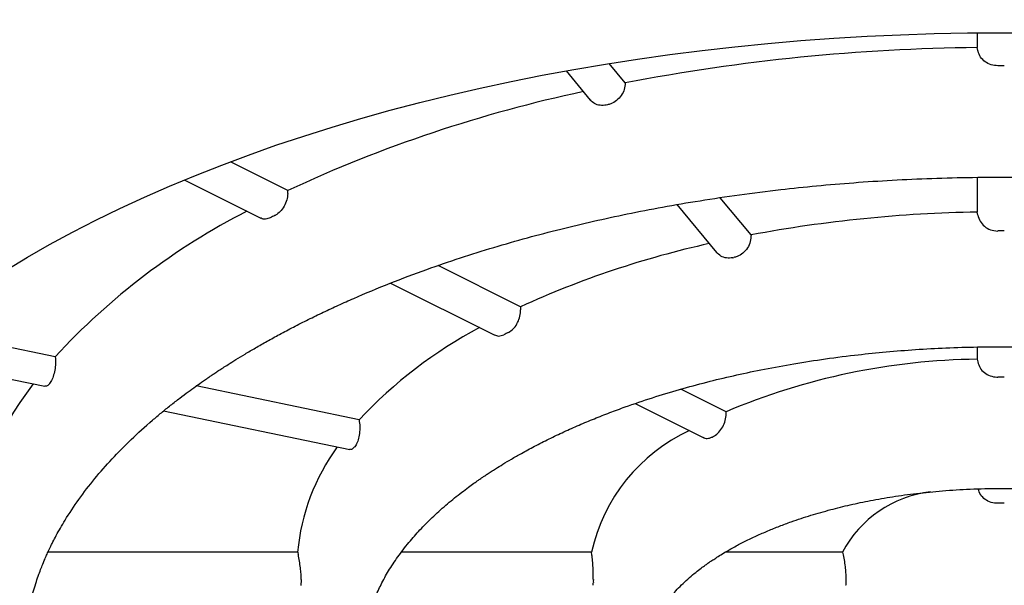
# Model space of a CAD drawing. Header units: millimetres. Extents: x 8 to 677, y 12 to 772.
# Tile 54 of 77: x 302.62 to 307.48, y 631.58 to 634.37. Entities that reach past the tile are written whole.
import ezdxf

# ---------------------------------------------------------------- set-up
doc = ezdxf.new("R2010")
doc.units = ezdxf.units.MM

msp = doc.modelspace()

# ---------------------------------------------------------------- linework, layer by layer
at = {"color": 7, "linetype": 'Continuous', "lineweight": 30}
for p, q in [((307.3495, 634.3056), (307.3495, 634.2323)), ((307.3521, 634.2187), (307.3495, 634.2323)), ((305.6101, 634.058), (305.5304, 634.1543)), ((305.3182, 634.1181), (305.4378, 633.9737)), ((305.5219, 633.9498), (305.5166, 633.9487)), ((303.9437, 633.5269), (303.6595, 633.669)), ((303.4319, 633.579), (303.8104, 633.3898)), ((307.3495, 633.5918), (307.3495, 633.4199)), ((303.9431, 633.5127), (303.9437, 633.5269)), ((306.2319, 633.3075), (306.0795, 633.4914)), ((305.8658, 633.457), (306.0611, 633.2213)), ((307.3521, 633.4057), (307.3495, 633.4199)), ((306.1412, 633.1947), (306.1465, 633.1958)), ((305.0926, 632.9524), (304.6854, 633.1561)), ((304.4509, 633.0696), (304.9634, 632.8133)), ((305.0926, 632.9524), (305.0928, 632.9378)), ((302.7943, 632.7057), (302.1324, 632.8428)), ((307.3495, 632.754), (307.3495, 632.6938)), ((301.9807, 632.7174), (302.742, 632.5598)), ((307.3495, 632.6938), (307.3521, 632.6802)), ((304.2953, 632.3949), (303.4909, 632.5615)), ((306.1087, 632.4342), (305.8853, 632.5459)), ((305.6596, 632.4747), (305.9945, 632.3072)), ((303.3294, 632.4381), (304.2489, 632.2477)), ((306.0405, 632.3094), (306.0446, 632.3115)), ((304.274, 632.2611), (304.2718, 632.2585)), ((303.9919, 631.741), (302.7583, 631.741)), ((303.9919, 631.741), (303.9948, 631.727)), ((305.4441, 631.741), (304.5046, 631.741)), ((305.4457, 631.727), (305.4441, 631.741)), ((306.6829, 631.741), (306.1046, 631.741)), ((306.6829, 631.741), (306.6863, 631.727))]:
    msp.add_line(p, q, dxfattribs=at)
at = {"color": 7, "linetype": 'Continuous', "lineweight": 30, "flags": 128}
msp.add_lwpolyline([(302.5514, 633.1338), (302.6573, 633.1975), (302.7665, 633.2597), (302.8789, 633.3205), (302.9944, 633.3798), (303.113, 633.4376), (303.2346, 633.4938), (303.3591, 633.5484), (303.4864, 633.6013), (303.6164, 633.6526), (303.7491, 633.7021), (303.8843, 633.7499), (304.022, 633.7959), (304.1621, 633.8401), (304.3044, 633.8824), (304.4488, 633.9229), (304.5954, 633.9614), (304.7439, 633.998), (304.8942, 634.0327), (305.0464, 634.0654), (305.2002, 634.0961), (305.3555, 634.1247), (305.5123, 634.1513), (305.6705, 634.1759), (305.8298, 634.1984), (305.9903, 634.2187), (306.1518, 634.237), (306.3142, 634.2532), (306.4774, 634.2672), (306.6413, 634.2791), (306.8057, 634.2888), (306.9706, 634.2964), (307.1358, 634.3018), (307.3013, 634.305), (307.4669, 634.3061), (307.6324, 634.305)], dxfattribs=at)
at = {"color": 7, "linetype": 'Continuous', "lineweight": 30}
for centre, radius, start, end in [((307.4419, 624.5434), 9.6894, 90.54615, 100.89725), ((307.4669, 623.9644), 10.1785, 89.90839, 90.09161), ((306.8218, 627.3461), 6.8181, 102.00546, 114.96853), ((305.2641, 630.4355), 3.3547, 117.0018, 137.4106), ((306.1174, 628.8993), 5.0293, 116.4185, 116.7116), ((307.4496, 626.8102), 6.6104, 90.86736, 100.61529), ((307.4669, 626.4126), 6.9143, 89.86513, 90.13487), ((307.029, 628.7134), 4.6604, 102.436, 114.5502), ((305.961, 630.8325), 2.2837, 117.9546, 136.8334), ((306.5502, 629.7649), 3.4164, 116.3493, 116.7808), ((307.3891, 629.409), 3.285, 90.6913, 112.9416), ((307.4669, 628.5769), 4.0285, 89.7685, 90.2315), ((303.8766, 631.6382), 1.5131, 141.9181, 176.1023), ((304.4569, 631.1705), 2.1971, 140.3158, 140.4056), ((306.2919, 631.5528), 0.8684, 114.8324, 167.4792), ((305.0167, 631.6512), 1.0288, 143.6923, 174.9904), ((307.1865, 631.4709), 0.5715, 96.8973, 151.79), ((307.4669, 630.4474), 1.5346, 89.3923, 90.6077), ((304.874, 631.5983), 0.8643, 179.4605, 180.5395), ((305.9562, 631.5983), 0.5036, 179.0741, 180.9259), ((306.8914, 631.5983), 0.1919, 177.5699, 182.4301)]:
    msp.add_arc(centre, radius, start, end, dxfattribs=at)
for points, knots in [([(299.3173, 632.3838), (299.3172, 632.3975), (299.317, 632.4359), (299.3204, 632.4991), (299.3271, 632.5735), (299.3373, 632.6481), (299.3508, 632.7226), (299.3677, 632.7971), (299.3879, 632.8716), (299.4114, 632.9458), (299.4381, 633.0199), (299.4682, 633.0937), (299.5014, 633.1674), (299.5379, 633.2407), (299.5775, 633.3139), (299.6204, 633.3868), (299.6665, 633.4595), (299.7157, 633.5319), (299.7682, 633.604), (299.8239, 633.6758), (299.8827, 633.7473), (299.9447, 633.8185), (300.0099, 633.8893), (300.0783, 633.9598), (300.1499, 634.0298), (300.2246, 634.0993), (300.3025, 634.1684), (300.3835, 634.2369), (300.4676, 634.3049), (300.5547, 634.3722), (300.645, 634.4389), (300.7383, 634.5049), (300.8345, 634.5701), (300.9338, 634.6346), (301.0359, 634.6983), (301.141, 634.7611), (301.249, 634.823), (301.3597, 634.884), (301.4733, 634.944), (301.5895, 635.003), (301.7085, 635.061), (301.8301, 635.1178), (301.9544, 635.1736), (302.0811, 635.2283), (302.2104, 635.2817), (302.3422, 635.334), (302.4764, 635.385), (302.6129, 635.4347), (302.7517, 635.4831), (302.8929, 635.5302), (303.0362, 635.576), (303.1817, 635.6203), (303.3242, 635.6618), (303.4686, 635.702), (303.6094, 635.7394), (303.7518, 635.7754), (303.8905, 635.8089), (304.0304, 635.8411), (304.1716, 635.8721), (304.314, 635.9017), (304.4576, 635.9301), (304.6022, 635.9571), (304.7479, 635.9828), (304.8945, 636.0072), (305.0421, 636.0302), (305.1905, 636.0518), (305.3396, 636.0721), (305.4895, 636.091), (305.6295, 636.1074), (305.7199, 636.1168), (305.7598, 636.121)], [0, 0, 0, 0, 0.008928, 0.025043, 0.041189, 0.057332, 0.073441, 0.08949, 0.105458, 0.121332, 0.137106, 0.152778, 0.168349, 0.183824, 0.199211, 0.214516, 0.229749, 0.244917, 0.260029, 0.275093, 0.290116, 0.305104, 0.320064, 0.335002, 0.349921, 0.364827, 0.379723, 0.394613, 0.409499, 0.424385, 0.439271, 0.454161, 0.469055, 0.483954, 0.498861, 0.513776, 0.5287, 0.543635, 0.55858, 0.573537, 0.588507, 0.603489, 0.618485, 0.633495, 0.64852, 0.663561, 0.678618, 0.693691, 0.708782, 0.723892, 0.739022, 0.754173, 0.769346, 0.782973, 0.79815, 0.811787, 0.825428, 0.839073, 0.852721, 0.866371, 0.880023, 0.893676, 0.907329, 0.920983, 0.934635, 0.948285, 0.961931, 0.975571, 0.989204, 1, 1, 1, 1]), ([(307.4506, 634.1429), (307.4394, 634.1439), (307.417, 634.1459), (307.3872, 634.1615), (307.3645, 634.1846), (307.3549, 634.2055), (307.3525, 634.2172), (307.3521, 634.2187)], [0, 0, 0, 0, 0.240268, 0.480522, 0.721227, 0.963131, 1, 1, 1, 1]), ([(305.6101, 634.058), (305.6093, 634.0474), (305.6077, 634.0261), (305.5921, 633.9955), (305.5687, 633.9704), (305.5437, 633.9555), (305.5277, 633.9513), (305.5219, 633.9498)], [0, 0, 0, 0, 0.220457, 0.440951, 0.660503, 0.878733, 1, 1, 1, 1]), ([(305.5166, 633.9487), (305.5063, 633.9476), (305.4856, 633.9453), (305.4574, 633.9546), (305.4443, 633.9676), (305.438, 633.9739)], [0, 0, 0, 0, 0.340334, 0.680645, 1, 1, 1, 1]), ([(302.6419, 631.2302), (302.6417, 631.2377), (302.6414, 631.252), (302.6412, 631.2796), (302.6435, 631.3129), (302.6467, 631.3475), (302.6516, 631.3862), (302.6584, 631.4288), (302.667, 631.4716), (302.677, 631.5141), (302.6881, 631.5546), (302.7003, 631.594), (302.7126, 631.6298), (302.7242, 631.6609), (302.7348, 631.6874), (302.7437, 631.7084), (302.7508, 631.7244), (302.7563, 631.7366), (302.7615, 631.748), (302.7675, 631.7606), (302.7746, 631.7753), (302.7852, 631.7964), (302.8001, 631.8249), (302.8199, 631.8605), (302.8553, 631.9202), (302.9096, 632.0021), (302.9872, 632.103), (303.0735, 632.2015), (303.1684, 632.2977), (303.2519, 632.3735), (303.3184, 632.4295), (303.3636, 632.466), (303.408, 632.5005), (303.4491, 632.5313), (303.4848, 632.5572), (303.5135, 632.5775), (303.5354, 632.5927), (303.5519, 632.604), (303.567, 632.6143), (303.5832, 632.6252), (303.6022, 632.6377), (303.624, 632.652), (303.6525, 632.6702), (303.6885, 632.6928), (303.7334, 632.7202), (303.7845, 632.7504), (303.8413, 632.7829), (303.904, 632.8173), (303.9719, 632.8532), (304.0439, 632.8897), (304.118, 632.9256), (304.1927, 632.9604), (304.3014, 633.0088), (304.4455, 633.0687), (304.6218, 633.1351), (304.7934, 633.194), (304.9594, 633.2461), (305.1248, 633.2935), (305.2892, 633.3365), (305.4535, 633.3757), (305.6214, 633.4119), (305.7967, 633.4459), (305.9817, 633.4776), (306.1762, 633.5065), (306.3685, 633.5307), (306.557, 633.5505), (306.7406, 633.5662), (306.9305, 633.5786), (307.1263, 633.5875), (307.3279, 633.5925), (307.5349, 633.5933), (307.7468, 633.5895), (307.9634, 633.5809), (308.1824, 633.5672), (308.3996, 633.5486), (308.6108, 633.5255), (308.8139, 633.4986), (309.0086, 633.4684), (309.1947, 633.4352), (309.3724, 633.3994), (309.5414, 633.3616), (309.702, 633.3219), (309.8599, 633.2793), (310.0143, 633.2339), (310.1646, 633.1858), (310.3049, 633.1372), (310.4356, 633.0886), (310.5569, 633.0403), (310.6758, 632.9898), (310.7922, 632.9371), (310.9061, 632.8819), (311.0117, 632.8273), (311.0963, 632.7808), (311.1624, 632.7427), (311.2124, 632.713), (311.2601, 632.6836), (311.3051, 632.655), (311.3421, 632.6308), (311.3707, 632.6116), (311.3912, 632.5976), (311.409, 632.5853), (311.4272, 632.5725), (311.4489, 632.5571), (311.4746, 632.5385), (311.5039, 632.5168), (311.5361, 632.4924), (311.572, 632.4644), (311.6113, 632.4327), (311.6537, 632.3972), (311.6975, 632.359), (311.7523, 632.3089), (311.814, 632.2489), (311.8793, 632.1797), (311.9347, 632.116), (311.9815, 632.0576), (312.0211, 632.0045), (312.0561, 631.9538), (312.0864, 631.9066), (312.1106, 631.8661), (312.1295, 631.8325), (312.144, 631.8052), (312.1572, 631.7793), (312.1703, 631.7523), (312.1848, 631.7207), (312.2006, 631.6836), (312.2169, 631.6418), (312.2327, 631.5966), (312.2474, 631.549), (312.2606, 631.4989), (312.2719, 631.4476), (312.2808, 631.3961), (312.2868, 631.3481), (312.2903, 631.3043), (312.2917, 631.265), (312.2918, 631.2416), (312.2919, 631.2302)], [0, 0, 0, 0, 0.004729, 0.009105, 0.0133, 0.017965, 0.023178, 0.028939, 0.035249, 0.040591, 0.046272, 0.051804, 0.056708, 0.060984, 0.064632, 0.067651, 0.069683, 0.07128, 0.072708, 0.074449, 0.076513, 0.078901, 0.083306, 0.088494, 0.093953, 0.108694, 0.123609, 0.137941, 0.152408, 0.167007, 0.172779, 0.178571, 0.184241, 0.189204, 0.193397, 0.196819, 0.199138, 0.200891, 0.202407, 0.204206, 0.206294, 0.208671, 0.211336, 0.215473, 0.220157, 0.225387, 0.231165, 0.237253, 0.24385, 0.250733, 0.257544, 0.264279, 0.270937, 0.28633, 0.301298, 0.314538, 0.327425, 0.339961, 0.352145, 0.363976, 0.375823, 0.388157, 0.400979, 0.414289, 0.428086, 0.439956, 0.452165, 0.464712, 0.477597, 0.490819, 0.50438, 0.518278, 0.532513, 0.547086, 0.561663, 0.575838, 0.589609, 0.602976, 0.61594, 0.628501, 0.640657, 0.652411, 0.66376, 0.675993, 0.687719, 0.698939, 0.709654, 0.719863, 0.729565, 0.740457, 0.750917, 0.760949, 0.770552, 0.775836, 0.78098, 0.785985, 0.790851, 0.795471, 0.798106, 0.800401, 0.802357, 0.804176, 0.806658, 0.809883, 0.81324, 0.817143, 0.821591, 0.826586, 0.832125, 0.838188, 0.844296, 0.855099, 0.865392, 0.875177, 0.883256, 0.890952, 0.898267, 0.905135, 0.911281, 0.915583, 0.91942, 0.922808, 0.926441, 0.93071, 0.935934, 0.941789, 0.947982, 0.954486, 0.961301, 0.968427, 0.975391, 0.982113, 0.988453, 0.994413, 1, 1, 1, 1]), ([(303.9431, 633.5127), (303.9418, 633.5017), (303.9392, 633.4798), (303.9254, 633.4479), (303.9061, 633.4215), (303.8896, 633.4085), (303.8807, 633.4039), (303.8797, 633.4034)], [0, 0, 0, 0, 0.243296, 0.486637, 0.728853, 0.969767, 1, 1, 1, 1]), ([(303.8567, 633.3919), (303.8488, 633.3891), (303.8331, 633.3835), (303.8169, 633.3847), (303.8108, 633.3898), (303.8105, 633.39)], [0, 0, 0, 0, 0.4903, 0.980569, 1, 1, 1, 1]), ([(307.3521, 633.4057), (307.3552, 633.3951), (307.3614, 633.374), (307.384, 633.3487), (307.4143, 633.3305), (307.4381, 633.3281), (307.4506, 633.3268)], [0, 0, 0, 0, 0.245955, 0.492036, 0.734933, 1, 1, 1, 1]), ([(306.2319, 633.3075), (306.2314, 633.2963), (306.2304, 633.2741), (306.2154, 633.2421), (306.1923, 633.2163), (306.1677, 633.2014), (306.1519, 633.1973), (306.1465, 633.1958)], [0, 0, 0, 0, 0.2236193, 0.4473377, 0.6684108, 0.8857308, 1, 1, 1, 1]), ([(306.1412, 633.1947), (306.1309, 633.1937), (306.1103, 633.1915), (306.0817, 633.2012), (306.068, 633.2147), (306.0612, 633.2214)], [0, 0, 0, 0, 0.3367823, 0.6734965, 1, 1, 1, 1]), ([(305.0338, 632.8263), (305.0416, 632.8312), (305.0571, 632.841), (305.076, 632.8671), (305.0889, 632.8981), (305.0928, 632.9228), (305.0928, 632.9357), (305.0928, 632.9378)], [0, 0, 0, 0, 0.237196, 0.474349, 0.712808, 0.954665, 1, 1, 1, 1]), ([(304.9636, 632.8137), (304.9704, 632.811), (304.9853, 632.8052), (305.0018, 632.8114), (305.0108, 632.8148)], [0, 0, 0, 0, 0.457411, 1, 1, 1, 1]), ([(304.3169, 631.2302), (304.3168, 631.2384), (304.3168, 631.2554), (304.318, 631.2867), (304.3216, 631.3228), (304.3282, 631.3625), (304.3374, 631.4041), (304.3489, 631.4457), (304.3629, 631.4868), (304.3816, 631.5345), (304.408, 631.5909), (304.4459, 631.6579), (304.4924, 631.7272), (304.5451, 631.7944), (304.6027, 631.8587), (304.6639, 631.9196), (304.7197, 631.9695), (304.7667, 632.0083), (304.801, 632.0354), (304.8331, 632.0595), (304.8606, 632.0795), (304.8825, 632.0949), (304.8993, 632.1065), (304.914, 632.1164), (304.9295, 632.1268), (304.9485, 632.1393), (304.974, 632.1556), (305.0073, 632.1763), (305.0497, 632.2016), (305.1015, 632.2312), (305.1633, 632.2646), (305.2333, 632.3001), (305.3069, 632.3351), (305.3816, 632.3684), (305.4571, 632.3999), (305.5332, 632.4298), (305.6282, 632.4649), (305.7426, 632.5036), (305.877, 632.5443), (306.0106, 632.5805), (306.1444, 632.6127), (306.2818, 632.6421), (306.4268, 632.669), (306.5814, 632.6935), (306.7341, 632.7134), (306.8832, 632.7289), (307.0273, 632.7406), (307.1771, 632.7493), (307.3323, 632.7545), (307.4927, 632.7559), (307.6577, 632.7531), (307.8267, 632.7459), (307.9967, 632.734), (308.1635, 632.7176), (308.3236, 632.6976), (308.476, 632.6743), (308.6205, 632.6483), (308.757, 632.62), (308.8856, 632.5898), (309.0158, 632.5558), (309.1458, 632.5178), (309.2741, 632.4759), (309.3911, 632.4337), (309.4971, 632.3918), (309.5934, 632.3504), (309.6812, 632.3095), (309.7617, 632.2692), (309.8279, 632.2336), (309.8816, 632.203), (309.9246, 632.1774), (309.9648, 632.1524), (310.0009, 632.1291), (310.0308, 632.109), (310.0524, 632.094), (310.0695, 632.082), (310.0861, 632.07), (310.1077, 632.0542), (310.1343, 632.0341), (310.1658, 632.0093), (310.2009, 631.9803), (310.2378, 631.9483), (310.274, 631.9148), (310.3078, 631.8818), (310.3387, 631.8497), (310.3714, 631.8135), (310.4048, 631.7738), (310.4376, 631.7311), (310.4656, 631.6911), (310.4891, 631.6544), (310.5087, 631.6209), (310.525, 631.5907), (310.5386, 631.5632), (310.5511, 631.5358), (310.5636, 631.5058), (310.5765, 631.4708), (310.589, 631.4314), (310.6034, 631.3755), (310.6148, 631.3067), (310.6162, 631.2559), (310.6169, 631.2302)], [0, 0, 0, 0, 0.007082, 0.014694, 0.022855, 0.031407, 0.039482, 0.049146, 0.057778, 0.065692, 0.079663, 0.094367, 0.109811, 0.125998, 0.140039, 0.154282, 0.168703, 0.175564, 0.182422, 0.188488, 0.193464, 0.197349, 0.200144, 0.202275, 0.204898, 0.208077, 0.211813, 0.217547, 0.224235, 0.231879, 0.241454, 0.251854, 0.262133, 0.272237, 0.282166, 0.291919, 0.301497, 0.317834, 0.333631, 0.348888, 0.363603, 0.378347, 0.393837, 0.410075, 0.42706, 0.441187, 0.455792, 0.470873, 0.486432, 0.502467, 0.518979, 0.535965, 0.553376, 0.570467, 0.586988, 0.602938, 0.618317, 0.633126, 0.647365, 0.661034, 0.677317, 0.692709, 0.707212, 0.720824, 0.733552, 0.745622, 0.757148, 0.768131, 0.775151, 0.78193, 0.788468, 0.794731, 0.799941, 0.803815, 0.806051, 0.80904, 0.812783, 0.817892, 0.823954, 0.830965, 0.838892, 0.846893, 0.854606, 0.862032, 0.86917, 0.879497, 0.889159, 0.898158, 0.90644, 0.913868, 0.920434, 0.926322, 0.931722, 0.938147, 0.945596, 0.954069, 0.963169, 0.981365, 1, 1, 1, 1]), ([(302.7943, 632.7057), (302.795, 632.6951), (302.7964, 632.6737), (302.7924, 632.6391), (302.7845, 632.6076), (302.775, 632.5855), (302.7684, 632.5766), (302.7661, 632.5734)], [0, 0, 0, 0, 0.220457, 0.440951, 0.660503, 0.878733, 1, 1, 1, 1]), ([(307.3521, 632.6802), (307.3552, 632.6702), (307.3613, 632.6503), (307.3836, 632.6262), (307.4125, 632.6102), (307.4364, 632.6055), (307.4491, 632.6054), (307.4506, 632.6054)], [0, 0, 0, 0, 0.242504, 0.485051, 0.726617, 0.967569, 1, 1, 1, 1]), ([(302.7639, 632.5708), (302.7595, 632.5662), (302.7521, 632.5587), (302.7451, 632.5603), (302.7423, 632.561)], [0, 0, 0, 0, 0.600882, 1, 1, 1, 1]), ([(306.0446, 632.3115), (306.0525, 632.3164), (306.0682, 632.3263), (306.0885, 632.3522), (306.1029, 632.3828), (306.1092, 632.4114), (306.1088, 632.428), (306.1087, 632.4342)], [0, 0, 0, 0, 0.2176672, 0.4353309, 0.6531095, 0.8714015, 1, 1, 1, 1]), ([(304.2953, 632.3949), (304.2969, 632.3839), (304.2999, 632.3621), (304.298, 632.3267), (304.2914, 632.2947), (304.2826, 632.2728), (304.2762, 632.2641), (304.274, 632.2611)], [0, 0, 0, 0, 0.223619, 0.447338, 0.668411, 0.885731, 1, 1, 1, 1]), ([(305.9952, 632.3085), (305.9981, 632.3067), (306.0074, 632.301), (306.0237, 632.3024), (306.036, 632.3076), (306.0405, 632.3094)], [0, 0, 0, 0, 0.23062, 0.722332, 1, 1, 1, 1]), ([(304.2718, 632.2585), (304.2673, 632.254), (304.2599, 632.2465), (304.2522, 632.2482), (304.2491, 632.2489)], [0, 0, 0, 0, 0.595581, 1, 1, 1, 1]), ([(305.7169, 631.2302), (305.717, 631.239), (305.7172, 631.2564), (305.7203, 631.2861), (305.7265, 631.3176), (305.7359, 631.3491), (305.7459, 631.3758), (305.7554, 631.3975), (305.7647, 631.4164), (305.7749, 631.4352), (305.7874, 631.456), (305.8027, 631.4789), (305.8211, 631.504), (305.8427, 631.5303), (305.8675, 631.5578), (305.8958, 631.5863), (305.9264, 631.6143), (305.9567, 631.6396), (305.9835, 631.6604), (306.0051, 631.6763), (306.0224, 631.6885), (306.039, 631.6999), (306.0587, 631.7128), (306.0839, 631.7288), (306.1152, 631.7475), (306.1552, 631.7701), (306.2032, 631.7952), (306.2578, 631.8213), (306.3144, 631.8461), (306.3718, 631.8693), (306.4421, 631.8953), (306.5259, 631.9229), (306.6235, 631.9508), (306.7217, 631.975), (306.8238, 631.9964), (306.9331, 632.0154), (307.0518, 632.0317), (307.1797, 632.0445), (307.3162, 632.053), (307.4479, 632.056), (307.5729, 632.0543), (307.689, 632.049), (307.8049, 632.0399), (307.9171, 632.0273), (308.0231, 632.0118), (308.1223, 631.9939), (308.2149, 631.9743), (308.3094, 631.951), (308.4041, 631.9241), (308.4969, 631.8935), (308.5789, 631.8629), (308.6508, 631.8327), (308.7139, 631.8034), (308.7621, 631.7788), (308.798, 631.7592), (308.8238, 631.7444), (308.8476, 631.7301), (308.8702, 631.716), (308.8935, 631.7008), (308.9186, 631.6835), (308.9464, 631.6633), (308.9756, 631.6408), (309.0048, 631.6164), (309.0327, 631.5911), (309.067, 631.5575), (309.1038, 631.5162), (309.1398, 631.4673), (309.1615, 631.4309), (309.1738, 631.4068), (309.1795, 631.3946), (309.1848, 631.3828), (309.1897, 631.3707), (309.1947, 631.3574), (309.2002, 631.3408), (309.2062, 631.3196), (309.2117, 631.2934), (309.216, 631.2631), (309.2166, 631.2417), (309.2169, 631.2302)], [0, 0, 0, 0, 0.013894, 0.027509, 0.040873, 0.053576, 0.064211, 0.072662, 0.079467, 0.087096, 0.095858, 0.105669, 0.116237, 0.12754, 0.139085, 0.151313, 0.164116, 0.175543, 0.184869, 0.192088, 0.197195, 0.201736, 0.2077, 0.215151, 0.224093, 0.234528, 0.248137, 0.262099, 0.275757, 0.289112, 0.302161, 0.323229, 0.343442, 0.362799, 0.382238, 0.402954, 0.424949, 0.44822, 0.472766, 0.498582, 0.518778, 0.539686, 0.561021, 0.581619, 0.601354, 0.620227, 0.638237, 0.655385, 0.676905, 0.696894, 0.715352, 0.732281, 0.747872, 0.762289, 0.769851, 0.777046, 0.783875, 0.790337, 0.797013, 0.805145, 0.814181, 0.824519, 0.835397, 0.846438, 0.857639, 0.879126, 0.899741, 0.919137, 0.924224, 0.929134, 0.93387, 0.93843, 0.943447, 0.949911, 0.959401, 0.970913, 0.984446, 1, 1, 1, 1]), ([(307.4506, 631.9819), (307.4394, 631.9828), (307.4171, 631.9846), (307.3876, 632.0001), (307.3646, 632.0231), (307.3574, 632.043), (307.3538, 632.0529)], [0, 0, 0, 0, 0.25136, 0.502738, 0.753749, 1, 1, 1, 1]), ([(304.0097, 631.6064), (304.0096, 631.6129), (304.0093, 631.6259), (304.0065, 631.6553), (304.002, 631.6881), (303.9977, 631.7126), (303.9952, 631.7251), (303.9948, 631.727)], [0, 0, 0, 0, 0.237196, 0.474349, 0.712808, 0.954665, 1, 1, 1, 1]), ([(305.4526, 631.6064), (305.4526, 631.613), (305.4527, 631.6261), (305.4516, 631.6559), (305.4496, 631.6891), (305.4473, 631.7134), (305.4459, 631.7255), (305.4457, 631.727)], [0, 0, 0, 0, 0.2408461, 0.4816918, 0.722581, 0.9639544, 1, 1, 1, 1]), ([(306.6863, 631.727), (306.6887, 631.7162), (306.6935, 631.6945), (306.6977, 631.6605), (306.6997, 631.6305), (306.6999, 631.6139), (306.6997, 631.6073), (306.6996, 631.6064)], [0, 0, 0, 0, 0.243135, 0.486464, 0.725627, 0.963124, 1, 1, 1, 1]), ([(304.0074, 631.5782), (304.0079, 631.5778), (304.0096, 631.5766), (304.0097, 631.5845), (304.0097, 631.5901)], [0, 0, 0, 0, 0.289579, 1, 1, 1, 1]), ([(305.4519, 631.5781), (305.4521, 631.5778), (305.4527, 631.5767), (305.4527, 631.5833), (305.4526, 631.5894), (305.4526, 631.5901)], [0, 0, 0, 0, 0.270945, 0.913513, 1, 1, 1, 1]), ([(306.6996, 631.5901), (306.6998, 631.5851), (306.7001, 631.5773), (306.699, 631.5779), (306.6986, 631.5781)], [0, 0, 0, 0, 0.637366, 1, 1, 1, 1])]:
    msp.add_open_spline(points, degree=3, knots=knots, dxfattribs=at)

doc.saveas('drawing.dxf')
